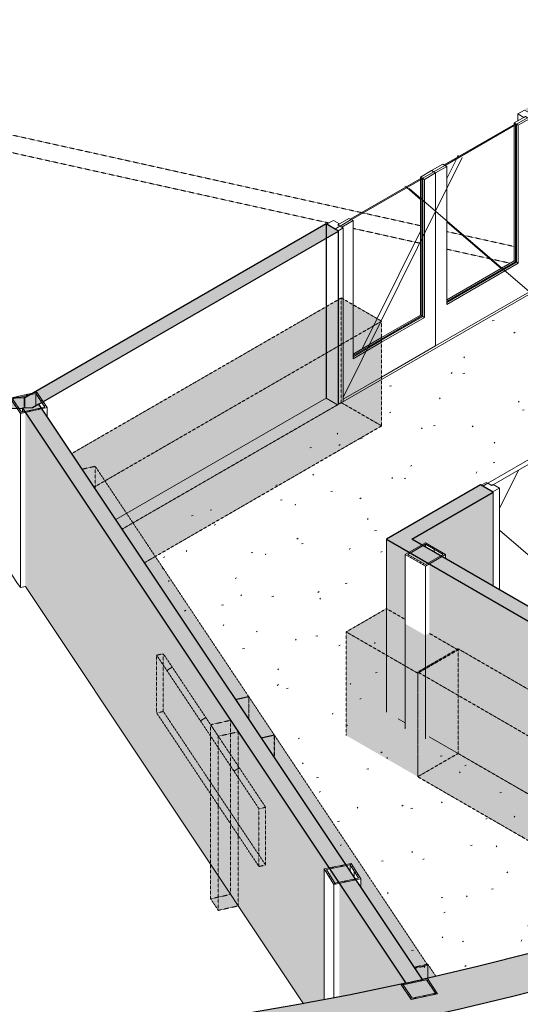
# Model space of a CAD drawing. Header units: millimetres. Extents: x 2807 to 348062, y -35711 to 43067.
# Tile 72 of 191: x 60136 to 63648, y -20254 to -13343. Entities that reach past the tile are written whole.
import ezdxf

# ---------------------------------------------------------------- set-up
doc = ezdxf.new("R2010")
doc.units = ezdxf.units.MM
doc.linetypes.add('Hidden', pattern=[7.14375, 4.7625, -2.38125])
doc.linetypes.add('THO_hhidden', pattern=[2.5, 1.5, -1])
doc.layers.add('A-AREA', color=1, linetype='Continuous', lineweight=13, true_color=0xff0000)
doc.layers.add('A-DETL', color=7, linetype='Continuous', lineweight=13, true_color=0x00a600)
for name, color, linetype, lineweight in [('A-DOOR', 7, 'Continuous', 13), ('A-FLOR', 7, 'Continuous', 18), ('A-FLOR-PATT', 7, 'Continuous', 18), ('A-GENM', 7, 'Continuous', 13), ('A-WALL', 7, 'Continuous', 25), ('A-WALL-PATT', 7, 'Continuous', 25), ('I-WALL', 7, 'Continuous', 18), ('S-COLS', 7, 'Continuous', 13)]:
    doc.layers.add(name, color=color, linetype=linetype, lineweight=lineweight)
pattern_1 = [(30, (3507, -1231.2), (-424.264, 244.949), [])]
pattern_2 = [(30, (3507.014, -1231.216), (-42.426292, 24.494494), []), (30, (3507.014, -1206.967), (-42.426292, 24.494494), [])]
pattern_3 = [(30, (3507.01, -1231.22), (-90.51002, 52.25596), [])]

# ---------------------------------------------------------------- blocks, each defined once
blk = doc.blocks.new('NLRS_01_GM_WPB_dummy digibord_gen_tho_HW - Digibord-V56-00 isometrie begane grond _plotview_')
at = {"layer": 'A-GENM', "true_color": 0x808080}
h = blk.add_hatch(dxfattribs=at)
h.set_pattern_fill('FP_3', color=8, style=0, pattern_type=2)
h.set_pattern_definition(pattern_1)
h.paths.add_polyline_path([(61814.9, -18881.6), (61861.6, -18871.2), (61143.6, -17793.5), (61096.9, -17803.8), (61814.7, -18881.2)])
at = {"layer": 'A-GENM', "linetype": 'THO_hhidden', "true_color": 0xdcf8f8, "transparency": 33554636}
for points in [[(61814.9, -19287.1), (61814.7, -18881.2), (61096.9, -17803.8), (61096.9, -18209.3), (61544.5, -18881.2)], [(61529.5, -19594.8), (61529.5, -18372.7), (61475.7, -18291.9), (61475.7, -19513.9)], [(61529.5, -19594.8), (61669.5, -19563.7), (61669.5, -18341.7), (61529.5, -18372.7), (61529.5, -19586.6)], [(61814.9, -19287.1), (61861.6, -19276.7), (61861.6, -18871.2), (61814.9, -18881.6)]]:
    blk.add_hatch(color=7, dxfattribs=at).paths.add_polyline_path(points)
at = {"layer": 'A-GENM', "true_color": 0x808080}
h = blk.add_hatch(dxfattribs=at)
h.set_pattern_fill('FP_3', color=8, style=0, pattern_type=2)
h.set_pattern_definition(pattern_1)
h.paths.add_polyline_path([(61529.5, -18372.7), (61669.5, -18341.7), (61615.7, -18260.8), (61475.7, -18291.9)])
at = {"layer": 'A-GENM', "linetype": 'THO_hhidden'}
for p, q in [((61143.6, -17793.5), (61096.9, -17803.8)), ((61096.9, -17803.8), (61814.9, -18881.6)), ((61096.9, -18209.3), (61096.9, -17803.8)), ((61861.6, -18871.2), (61143.6, -17793.5)), ((61814.9, -19287.1), (61096.9, -18209.3)), ((61615.7, -18260.8), (61475.7, -18291.9)), ((61475.7, -18291.9), (61529.5, -18372.7)), ((61669.5, -18341.7), (61615.7, -18260.8)), ((61529.5, -18372.7), (61669.5, -18341.7)), ((61669.5, -18341.7), (61669.5, -18582.9)), ((61475.7, -19513.9), (61475.7, -18777.8)), ((61529.5, -19594.8), (61529.5, -18858.7)), ((61814.9, -18881.6), (61861.6, -18871.2)), ((61814.9, -19287.1), (61814.9, -18881.6)), ((61861.6, -18871.2), (61861.6, -19276.7)), ((61669.5, -19068.8), (61669.5, -19563.7)), ((61861.6, -19276.7), (61814.9, -19287.1)), ((61529.5, -19594.8), (61475.7, -19513.9)), ((61669.5, -19563.7), (61529.5, -19594.8))]:
    blk.add_line(p, q, dxfattribs=at)
at = {"layer": 'A-GENM', "color": 9, "linetype": 'THO_hhidden', "true_color": 0xb0c6c6}
for p, q in [((61143.6, -18199), (61143.6, -17793.5)), ((61096.9, -18209.3), (61143.6, -18199)), ((61143.6, -18199), (61861.6, -19276.7)), ((61475.7, -18777.8), (61475.7, -18291.9)), ((61615.7, -18502), (61615.7, -18260.8)), ((61529.5, -18858.7), (61529.5, -18372.7)), ((61669.5, -18582.9), (61669.5, -19068.8)), ((61615.7, -19482.8), (61615.7, -18988)), ((61475.7, -19513.9), (61615.7, -19482.8)), ((61615.7, -19482.8), (61669.5, -19563.7))]:
    blk.add_line(p, q, dxfattribs=at)
at = {"layer": 'A-GENM', "color": 254, "linetype": 'THO_hhidden', "true_color": 0xd3eeee}
blk.add_line((61615.7, -18988), (61615.7, -18502), dxfattribs=at)
blk = doc.blocks.new('NLRS_01_GM_WPB_dummy placeholder_gen_tho - garderobe 3000x400x900-V195-00 isometrie begane grond _plotview_')
at = {"layer": 'A-GENM', "linetype": 'THO_hhidden', "true_color": 0xdcf8f8, "transparency": 33554636}
for points in [[(61652.3, -18114.8), (61742.8, -18094.6), (60665.8, -16478.1), (60575.2, -16498.2)], [(61742.8, -18250.7), (61742.8, -18094.6), (61652.3, -18114.8)]]:
    blk.add_hatch(color=7, dxfattribs=at).paths.add_polyline_path(points)
at = {"layer": 'A-GENM', "color": 9, "linetype": 'THO_hhidden', "true_color": 0xb0c6c6}
for p, q in [((60665.8, -16478.1), (60575.2, -16498.2)), ((60737.9, -16586.3), (60665.8, -16478.1)), ((61742.8, -18095), (61742.8, -18250.7))]:
    blk.add_line(p, q, dxfattribs=at)
at = {"layer": 'A-GENM', "color": 254, "linetype": 'THO_hhidden', "true_color": 0xd3eeee}
blk.add_line((60665.8, -16634.1), (60665.8, -16478.1), dxfattribs=at)
at = {"layer": 'A-GENM', "linetype": 'THO_hhidden'}
for p, q in [((61742.8, -18094.6), (60737.9, -16586.3)), ((61652.3, -18114.8), (61742.8, -18094.6))]:
    blk.add_line(p, q, dxfattribs=at)
blk = doc.blocks.new('NLRS_01_GM_WPB_dummy placeholder_gen_tho - garderobe 3000x400x900-V196-00 isometrie begane grond _plotview_')
at = {"layer": 'A-GENM', "linetype": 'THO_hhidden', "true_color": 0xdcf8f8, "transparency": 33554636}
for points in [[(62909, -20001), (62999.6, -19980.9), (61922.6, -18364.4), (61832, -18384.5), (62423.7, -19272.6), (62461.4, -19264.9), (62528.5, -19373.7), (62528.5, -19429.9), (62903.2, -19992.3)], [(62961.5, -20079.8), (62999.6, -20070.9), (62999.6, -19980.9), (62909, -20001), (62961.5, -20079.8)]]:
    blk.add_hatch(color=7, dxfattribs=at).paths.add_polyline_path(points)
at = {"layer": 'A-GENM', "linetype": 'THO_hhidden'}
for p, q in [((61922.6, -18364.4), (61832, -18384.5)), ((62994.9, -19973.8), (61922.6, -18364.4))]:
    blk.add_line(p, q, dxfattribs=at)
at = {"layer": 'A-GENM', "color": 9, "linetype": 'THO_hhidden', "true_color": 0xb0c6c6}
for p, q in [((61922.6, -18520.5), (61922.6, -18364.4)), ((62909, -20001), (62999.6, -19980.9)), ((62999.6, -19980.9), (62994.9, -19973.8)), ((62999.6, -19980.9), (62999.6, -20070.9))]:
    blk.add_line(p, q, dxfattribs=at)
blk = doc.blocks.new('NLRS_28_SCO_UN_koker_gen_bcb - K200_200_12_5-V200-00 isometrie begane grond _plotview_')
at = {"layer": 'S-COLS'}
h = blk.add_hatch(dxfattribs=at)
h.set_pattern_fill('FP_5', color=256, style=0, pattern_type=2)
h.set_pattern_definition(pattern_2)
h.paths.add_polyline_path([(62881.8, -20221.3), (63068.5, -20179.9), (62996.7, -20072.1), (62810, -20113.5)])
h.paths.add_polyline_path([(62889, -20212), (62826.1, -20117.7), (62989.5, -20081.4), (63052.3, -20175.7), (62982.5, -20191.2)])
at = {"layer": 'S-COLS', "lineweight": 18}
for p, q in [((62897.4, -20094.1), (62810, -20113.5)), ((62826.1, -20117.7), (62989.5, -20081.4)), ((62996.7, -20072.1), (62903.2, -20092.8)), ((62989.5, -20081.4), (63052.3, -20175.7)), ((63068.5, -20179.9), (62996.7, -20072.1)), ((62810, -20113.5), (62881.8, -20221.3)), ((62889, -20212), (62826.1, -20117.7)), ((63052.3, -20175.7), (62889, -20212)), ((62881.8, -20221.3), (63068.5, -20179.9))]:
    blk.add_line(p, q, dxfattribs=at)
blk = doc.blocks.new('NLRS_28_SCO_UN_koker_gen_bcb - K200_200_12_5-V205-00 isometrie begane grond _plotview_')
at = {"layer": 'S-COLS'}
h = blk.add_hatch(dxfattribs=at)
h.set_pattern_fill('FP_5', color=256, style=0, pattern_type=2)
h.set_pattern_definition(pattern_2)
h.paths.add_polyline_path([(60141, -16107.7), (60327.6, -16066.3), (60255.8, -15958.5), (60069.2, -15999.9)])
h.paths.add_polyline_path([(60148.2, -16098.4), (60085.3, -16004.1), (60248.7, -15967.8), (60311.5, -16062.1), (60307.8, -16062.9)])
at = {"layer": 'S-COLS', "lineweight": 18}
for p, q in [((60255.8, -15958.5), (60069.2, -15999.9)), ((60327.6, -16066.3), (60255.8, -15958.5)), ((60069.2, -15999.9), (60141, -16107.7)), ((60085.3, -16004.1), (60248.7, -15967.8)), ((60148.2, -16098.4), (60085.3, -16004.1)), ((60248.7, -15967.8), (60311.5, -16062.1)), ((60141, -16107.7), (60327.6, -16066.3)), ((60311.5, -16062.1), (60148.2, -16098.4))]:
    blk.add_line(p, q, dxfattribs=at)
at = {"layer": 'S-COLS', "color": 252, "true_color": 0x879191}
for p, q in [((60069.2, -15999.9), (60069.2, -16069.9)), ((60248.7, -15996.1), (60248.7, -15967.8))]:
    blk.add_line(p, q, dxfattribs=at)
at = {"layer": 'S-COLS', "linetype": 'Hidden'}
blk.add_line((60167, -15986), (60167, -15997.5), dxfattribs=at)
at = {"layer": 'S-COLS', "color": 252, "linetype": 'Hidden', "true_color": 0x879191}
blk.add_line((60167, -15997.5), (60167, -16069.7), dxfattribs=at)
at = {"layer": 'S-COLS', "color": 9, "true_color": 0xc3cccc}
blk.add_line((60248.7, -16055), (60248.7, -15996.1), dxfattribs=at)
at = {"layer": 'S-COLS', "color": 253, "true_color": 0xa1a1a1}
for p in [(60069.2, -16071.3), (60116.2, -17292.5)]:
    blk.add_line(p, (60069.2, -17222), dxfattribs=at)
at = {"layer": 'S-COLS'}
for p, q in [((60327.6, -16126.6), (60327.6, -16066.3)), ((60141, -17329.7), (60141, -16107.7)), ((60141, -17329.7), (60116.2, -17292.5)), ((60176, -17322), (60141, -17329.7))]:
    blk.add_line(p, q, dxfattribs=at)
blk = doc.blocks.new('NLRS_01_GM_WPB_dummy placeholder_gen_tho - garderobe 3000x400x900-V253-00 isometrie begane grond _plotview_')
at = {"layer": 'A-GENM', "linetype": 'THO_hhidden', "true_color": 0xdcf8f8, "transparency": 33554636}
for points in [[(65050, -19146.7), (65332.9, -18983.4), (65322, -18977.1), (65295.9, -18992.2), (65154.1, -18910.8), (65154.1, -18880.2), (63211.6, -17758.7), (62928.7, -17922), (64907.2, -19064.2)], [(64618.6, -19632.5), (64839.9, -19561.9), (65050, -19490.1), (65050, -19146.7), (62928.7, -17922), (62928.7, -18656.8), (64496.4, -19561.9)], [(65050, -19490.1), (65211.3, -19434.8), (65332.9, -19390.4), (65332.9, -18983.4), (65050, -19146.7), (65050, -19439.4)]]:
    blk.add_hatch(color=7, dxfattribs=at).paths.add_polyline_path(points)
at = {"layer": 'A-GENM', "linetype": 'THO_hhidden'}
for p, q in [((63211.6, -17758.7), (62928.7, -17922)), ((65154.1, -18880.2), (63211.6, -17758.7)), ((62928.7, -17922), (65050, -19146.7)), ((62928.7, -17922), (62928.7, -18656.8)), ((64618.6, -19632.5), (62928.7, -18656.8)), ((65050, -19146.7), (65332.9, -18983.4)), ((65332.9, -18983.4), (65322, -18977.1)), ((65332.9, -18983.4), (65332.9, -19390.4)), ((65050, -19146.7), (65050, -19490.1))]:
    blk.add_line(p, q, dxfattribs=at)
at = {"layer": 'A-GENM', "color": 9, "linetype": 'THO_hhidden', "true_color": 0xb0c6c6}
for p, q in [((63211.6, -18493.5), (63211.6, -17758.7)), ((62928.7, -18656.8), (63211.6, -18493.5)), ((63211.6, -18493.5), (64979.5, -19514.2))]:
    blk.add_line(p, q, dxfattribs=at)
blk = doc.blocks.new('NLRS_01_GM_WPB_dummy placeholder_gen_tho - garderobe 590x400x900-2365286-00 isometrie begane grond _plotview_')
at = {"layer": 'A-GENM', "linetype": 'THO_hhidden', "true_color": 0xdcf8f8, "transparency": 33554636}
for points in [[(62928.7, -17930.1), (63211.6, -17766.8), (63009, -17649.9), (62982.5, -17665.2), (62841, -17583.5), (62841, -17552.9), (62709.5, -17477), (62426.7, -17640.3), (62903.2, -17915.4)], [(62928.7, -18656.8), (62928.7, -17930.1), (62426.7, -17640.3), (62426.7, -18366.9), (62903.2, -18642.1)], [(62928.7, -18656.8), (63211.6, -18493.5), (63211.6, -17766.8), (62928.7, -17930.1)]]:
    blk.add_hatch(color=7, dxfattribs=at).paths.add_polyline_path(points)
at = {"layer": 'A-GENM', "linetype": 'THO_hhidden'}
for p, q in [((62709.5, -17477), (62426.7, -17640.3)), ((62841, -17552.9), (62709.5, -17477)), ((62426.7, -17640.3), (62928.7, -17930.1)), ((62426.7, -17640.3), (62426.7, -18366.9)), ((63204.5, -17762.7), (63009, -17649.9)), ((62928.7, -18656.8), (62928.7, -17930.1))]:
    blk.add_line(p, q, dxfattribs=at)
at = {"layer": 'A-GENM', "color": 9, "linetype": 'THO_hhidden', "true_color": 0xb0c6c6}
for p, q in [((62709.5, -17477), (62709.5, -18203.6)), ((62928.7, -17930.1), (63211.6, -17766.8)), ((63211.6, -17766.8), (63204.5, -17762.7)), ((63211.6, -17766.8), (63211.6, -18493.5))]:
    blk.add_line(p, q, dxfattribs=at)
blk = doc.blocks.new('NLRS_01_GM_WPB_dummy placeholder_gen_tho - garderobe 500x400x900-V254-00 isometrie begane grond _plotview_')
at = {"layer": 'A-GENM', "linetype": 'THO_hhidden', "true_color": 0xdcf8f8, "transparency": 33554636}
for points in [[(61832, -18384.5), (61922.5, -18364.4), (61743, -18094.9), (61652.5, -18115)], [(61922.5, -18520.3), (61922.5, -18364.4), (61832, -18384.5)]]:
    blk.add_hatch(color=7, dxfattribs=at).paths.add_polyline_path(points)
at = {"layer": 'A-GENM', "linetype": 'THO_hhidden'}
for p, q in [((61743, -18094.9), (61652.5, -18115)), ((61922.5, -18364.4), (61743, -18094.9)), ((61832, -18384.5), (61922.5, -18364.4))]:
    blk.add_line(p, q, dxfattribs=at)
at = {"layer": 'A-GENM', "color": 9, "linetype": 'THO_hhidden', "true_color": 0xb0c6c6}
for p, q in [((61743, -18250.9), (61743, -18094.9)), ((61922.5, -18364.4), (61922.5, -18520.3))]:
    blk.add_line(p, q, dxfattribs=at)
blk = doc.blocks.new('NLRS_01_GM_WPB_dummy placeholder_gen_tho - garderobe 930x400x900-V255-00 isometrie begane grond _plotview_')
at = {"layer": 'A-GENM', "linetype": 'THO_hhidden', "true_color": 0xdcf8f8, "transparency": 33554636}
blk.add_hatch(color=7, dxfattribs=at).paths.add_polyline_path([(62961.5, -20079.8), (63056.2, -20057.6), (62999.6, -19972.8), (62904.3, -19993.9), (62956.4, -20072.1)])
at = {"layer": 'A-GENM', "linetype": 'THO_hhidden'}
for p, q in [((62999.6, -19972.8), (62904.3, -19993.9)), ((63056.2, -20057.6), (62999.6, -19972.8))]:
    blk.add_line(p, q, dxfattribs=at)
at = {"layer": 'A-GENM', "color": 9, "linetype": 'THO_hhidden', "true_color": 0xb0c6c6}
blk.add_line((62999.6, -20070.9), (62999.6, -19972.8), dxfattribs=at)
blk = doc.blocks.new('NLRS_01_GM_WPB_dummy placeholder_gen_tho - garderobe 3000x400x900-V256-00 isometrie begane grond _plotview_')
at = {"layer": 'A-GENM', "linetype": 'THO_hhidden', "true_color": 0xdcf8f8, "transparency": 33554636}
for points in [[(60658.9, -16623.8), (62675.4, -15459.5), (62392.6, -15296.2), (60501.7, -16387.9)], [(61012.5, -17154.5), (62675.4, -16194.4), (62675.4, -15459.5), (60658.9, -16623.8)]]:
    blk.add_hatch(color=7, dxfattribs=at).paths.add_polyline_path(points)
at = {"layer": 'A-GENM', "linetype": 'THO_hhidden'}
for p, q in [((62392.6, -15296.2), (60501.7, -16387.9)), ((62675.4, -15459.5), (62392.6, -15296.2)), ((60658.9, -16623.8), (62675.4, -15459.5)), ((62675.4, -16194.4), (62675.4, -15459.5)), ((62675.4, -16194.4), (61087.6, -17111.1))]:
    blk.add_line(p, q, dxfattribs=at)
at = {"layer": 'A-GENM', "color": 9, "linetype": 'THO_hhidden', "true_color": 0xb0c6c6}
for p, q in [((62392.6, -15296.2), (62392.6, -16031.1)), ((60930.4, -16875.3), (62392.6, -16031.1)), ((62392.6, -16031.1), (62675.4, -16194.4)), ((61087.6, -17111.1), (61012.5, -17154.5))]:
    blk.add_line(p, q, dxfattribs=at)
at = {"layer": 'A-GENM', "color": 254, "linetype": 'THO_hhidden', "true_color": 0xd3eeee}
blk.add_line((60855.3, -16918.6), (60930.4, -16875.3), dxfattribs=at)
blk = doc.blocks.new('NLRS_32_DO_WPB_binnen deurkozijn hout_gen_tho - enkele deur_ linksdraaiend-V259-00 isometrie begane grond _plotview_')
at = {"layer": 'A-DOOR'}
h = blk.add_hatch(dxfattribs=at)
h.set_pattern_fill('FP_2', color=256, style=0, pattern_type=2)
h.set_pattern_definition(pattern_3)
h.paths.add_polyline_path([(63454.2, -16657.9), (63501.6, -16630.6), (63459.1, -16606.1), (63447.1, -16613), (63408.9, -16591), (63373.6, -16611.4)])
at = {"layer": 'A-GENM'}
h = blk.add_hatch(dxfattribs=at)
h.set_pattern_fill('FP_2', color=256, style=0, pattern_type=2)
h.set_pattern_definition(pattern_3)
h.paths.add_polyline_path([(64138, -16263.2), (64185.3, -16235.8), (64104.7, -16189.3), (64069.4, -16209.7), (64107.6, -16231.7), (64095.5, -16238.7)])
at = {"layer": 'A-DOOR'}
for p, q in [((64104.7, -16189.3), (64069.4, -16209.7)), ((64069.4, -16209.7), (64107.6, -16231.7)), ((64069.4, -16209.7), (64069.4, -16221.1)), ((64107.6, -16231.7), (64095.5, -16238.7)), ((64095.5, -16238.7), (64138, -16263.2)), ((64095.5, -17452.5), (64095.5, -16238.7)), ((64185.3, -16235.8), (64104.7, -16189.3)), ((64138, -16263.2), (64185.3, -16235.8)), ((64185.3, -17457.8), (64185.3, -16235.8)), ((64138, -17485.2), (64138, -16263.2)), ((63408.9, -16591), (63373.6, -16611.4)), ((63373.6, -16611.4), (63454.2, -16657.9)), ((63447.1, -16613), (63408.9, -16591)), ((63459.1, -16606.1), (63448.5, -16612.2)), ((63454.2, -16657.9), (63501.6, -16630.6)), ((63501.6, -16630.6), (63459.1, -16606.1)), ((63501.6, -16630.6), (63501.6, -17345)), ((64138, -17485.2), (64135.5, -17483.7)), ((64185.3, -17457.8), (64138, -17485.2))]:
    blk.add_line(p, q, dxfattribs=at)
blk = doc.blocks.new('NLRS_32_DO_UN_deur_gen_tho - dichte deur_ linksdraaiend-V260-00 isometrie begane grond _plotview_')
at = {"layer": 'A-GENM', "lineweight": 18}
for p, q in [((64077.9, -16216.2), (63420.2, -16595.9)), ((63448.5, -16612.2), (64106.1, -16232.6)), ((64106.1, -16232.6), (64077.9, -16216.2)), ((63420.2, -16595.9), (63448.5, -16612.2))]:
    blk.add_line(p, q, dxfattribs=at)
at = {"layer": 'A-GENM'}
for p, q in [((63635.5, -16504.3), (63501.6, -16774.1)), ((63501.6, -16926.6), (64095.5, -17437.3)), ((63891.6, -17570.2), (64095.5, -17452.5))]:
    blk.add_line(p, q, dxfattribs=at)
blk = doc.blocks.new('NLRS_32_DO_WPB_binnen deurkozijn hout_gen_tho - dubbele deur met glas-V261-00 isometrie begane grond _plotview_')
at = {"layer": 'A-DOOR'}
h = blk.add_hatch(dxfattribs=at)
h.set_pattern_fill('FP_2', color=256, style=0, pattern_type=2)
h.set_pattern_definition(pattern_3)
h.paths.add_polyline_path([(63723.4, -14044.4), (63758.8, -14024), (63678.2, -13977.4), (63630.8, -14004.8), (63673.2, -14029.3), (63685.3, -14022.3)])
at = {"layer": 'A-GENM'}
h = blk.add_hatch(dxfattribs=at)
h.set_pattern_fill('FP_2', color=256, style=0, pattern_type=2)
h.set_pattern_definition(pattern_3)
h.paths.add_polyline_path([(62370, -14825.8), (62405.4, -14805.4), (62367.2, -14783.3), (62379.2, -14776.4), (62336.8, -14751.9), (62289.4, -14779.2)])
at = {"layer": 'A-DOOR'}
for p, q in [((63678.2, -13977.4), (63630.8, -14004.8)), ((63630.8, -14004.8), (63673.2, -14029.3)), ((63630.8, -14004.8), (63630.8, -14053.8)), ((63673.2, -14029.3), (63685.3, -14022.3)), ((63758.8, -14024), (63678.2, -13977.4)), ((63685.3, -14022.3), (63723.4, -14044.4)), ((63723.4, -14044.4), (63758.8, -14024)), ((63758.8, -14024), (63758.8, -15242.3)), ((63723.4, -15262.7), (63723.4, -14044.4)), ((62336.8, -14751.9), (62289.4, -14779.2)), ((62289.4, -14779.2), (62370, -14825.8)), ((62379.2, -14776.4), (62336.8, -14751.9)), ((62367.2, -14783.3), (62379.2, -14776.4)), ((62405.4, -14805.4), (62367.2, -14783.3)), ((62370, -14825.8), (62405.4, -14805.4)), ((62405.4, -14805.4), (62405.4, -15303.6)), ((63720.3, -15264.6), (63706.5, -15256.6))]:
    blk.add_line(p, q, dxfattribs=at)
at = {"layer": 'A-DOOR', "color": 252, "true_color": 0x879191}
for p, q in [((62289.4, -14876.8), (62289.4, -14779.2)), ((62370, -14830.3), (62370, -14825.8))]:
    blk.add_line(p, q, dxfattribs=at)
at = {"layer": 'A-DOOR', "color": 253, "true_color": 0xa1a1a1}
for p, q in [((62370, -15309.3), (62370, -14830.3)), ((62289.4, -15355.8), (62289.4, -14876.8))]:
    blk.add_line(p, q, dxfattribs=at)
at = {"layer": 'A-DOOR', "color": 254, "true_color": 0xe1e9e9}
for p, q in [((62370, -16044.1), (62370, -15309.3)), ((62289.4, -16001.2), (62289.4, -15355.8)), ((62366.9, -16045.9), (62289.4, -16001.2))]:
    blk.add_line(p, q, dxfattribs=at)
at = {"layer": 'A-DOOR', "color": 9, "true_color": 0xb0c6c6}
blk.add_line((62405.4, -15303.6), (62405.4, -16023.7), dxfattribs=at)
blk = doc.blocks.new('NLRS_32_DO_UN_deur_gen_tho - deur met glasvlak_ linksdraaiend-V262-00 isometrie begane grond _plotview_')
at = {"layer": 'A-GENM'}
h = blk.add_hatch(dxfattribs=at)
h.set_pattern_fill('FP_2', color=256, style=0, pattern_type=2)
h.set_pattern_definition(pattern_3)
h.paths.add_polyline_path([(62396.9, -14798.8), (62474.7, -14753.9), (62446.4, -14737.6), (62368.6, -14782.5)])
h.paths.add_polyline_path([(62976.7, -14464.1), (63054.5, -14419.2), (63026.2, -14402.8), (62948.5, -14447.7)])
at = {"layer": 'A-GENM', "lineweight": 18}
for p, q in [((63026.2, -14402.8), (62948.5, -14447.7)), ((62976.7, -14464.1), (63054.5, -14419.2)), ((63054.5, -14419.2), (63026.2, -14402.8)), ((62948.5, -14447.7), (62976.7, -14464.1)), ((62446.4, -14737.6), (62368.6, -14782.5)), ((62368.6, -14782.5), (62396.9, -14798.8)), ((62396.9, -14798.8), (62474.7, -14753.9)), ((62474.7, -14753.9), (62446.4, -14737.6))]:
    blk.add_line(p, q, dxfattribs=at)
at = {"layer": 'A-GENM'}
for p, q in [((63054.5, -14419.2), (63054.5, -15633)), ((62839.2, -14510.8), (62846.6, -14517.1)), ((62948.5, -14458.3), (62948.5, -14447.7)), ((62976.7, -15433), (62976.7, -14464.1)), ((62867.5, -14527.1), (63054.5, -14687.9)), ((63054.5, -14687.9), (62672.4, -15457.8)), ((62474.7, -14753.9), (62474.7, -15343.6)), ((62675.4, -15606.9), (62976.7, -15433)), ((62976.7, -15433), (62964.7, -15426)), ((63054.5, -15633), (62675.4, -15851.9))]:
    blk.add_line(p, q, dxfattribs=at)
at = {"layer": 'A-GENM', "color": 252, "true_color": 0x879191}
for p, q in [((62948.5, -14466.5), (62948.5, -14458.3)), ((62846.6, -14517.1), (62852.3, -14522))]:
    blk.add_line(p, q, dxfattribs=at)
at = {"layer": 'A-GENM', "color": 253, "true_color": 0xa1a1a1}
for p, q in [((62948.5, -15416.6), (62948.5, -14466.5)), ((62852.3, -14522), (62948.5, -14604.7)), ((62948.5, -14828.3), (62644.1, -15441.4)), ((62675.4, -15574.3), (62948.5, -15416.6)), ((62964.7, -15426), (62948.5, -15416.6))]:
    blk.add_line(p, q, dxfattribs=at)
at = {"layer": 'A-GENM', "color": 9, "true_color": 0xb0c6c6}
for p, q in [((62474.7, -15343.6), (62474.7, -15722.8)), ((62672.4, -15457.8), (62405.4, -15995.6)), ((62474.7, -15722.8), (62675.4, -15606.9)), ((62675.4, -15851.9), (62405.4, -16007.8))]:
    blk.add_line(p, q, dxfattribs=at)
at = {"layer": 'A-GENM', "color": 254, "true_color": 0xe1e9e9}
for p, q in [((62644.1, -15441.4), (62539.1, -15653)), ((62474.7, -15690.2), (62675.4, -15574.3))]:
    blk.add_line(p, q, dxfattribs=at)
blk = doc.blocks.new('NLRS_32_DO_UN_deur_gen_tho - deur met glasvlak_ rechtsdraaiend-V263-00 isometrie begane grond _plotview_')
at = {"layer": 'A-GENM'}
h = blk.add_hatch(dxfattribs=at)
h.set_pattern_fill('FP_2', color=256, style=0, pattern_type=2)
h.set_pattern_definition(pattern_3)
h.paths.add_polyline_path([(63054.5, -14419.2), (63132.3, -14374.2), (63104, -14357.9), (63026.2, -14402.8)])
h.paths.add_polyline_path([(63634.4, -14084.4), (63712.1, -14039.5), (63683.8, -14023.2), (63606.1, -14068.1)])
at = {"layer": 'A-GENM', "lineweight": 18}
for p, q in [((63683.8, -14023.2), (63606.1, -14068.1)), ((63712.1, -14039.5), (63683.8, -14023.2)), ((63606.1, -14068.1), (63634.4, -14084.4)), ((63634.4, -14084.4), (63712.1, -14039.5)), ((63104, -14357.9), (63026.2, -14402.8)), ((63054.5, -14419.2), (63132.3, -14374.2)), ((63132.3, -14374.2), (63104, -14357.9)), ((63026.2, -14402.8), (63054.5, -14419.2))]:
    blk.add_line(p, q, dxfattribs=at)
at = {"layer": 'A-GENM'}
for p, q in [((63606.1, -14078.7), (63606.1, -14068.1)), ((63634.4, -14084.4), (63634.4, -15053.3)), ((63712.1, -15253.3), (63712.1, -14039.5)), ((63213.2, -14294.9), (63205.9, -14309.7)), ((63213.2, -14294.9), (63205.9, -14309.7)), ((63241.5, -14311.2), (63054.5, -14687.9)), ((63132.3, -15343.1), (63132.3, -14374.2)), ((63054.5, -14419.2), (63054.5, -15633)), ((63054.5, -14687.9), (63712.1, -15253.3)), ((63634.4, -15053.3), (63132.3, -15343.1)), ((63634.4, -15053.3), (63622.3, -15046.3)), ((63054.5, -15633), (63712.1, -15253.3))]:
    blk.add_line(p, q, dxfattribs=at)
at = {"layer": 'A-GENM', "color": 252, "true_color": 0x879191}
for p, q in [((63606.1, -14086.8), (63606.1, -14078.7)), ((63205.9, -14309.7), (63200.2, -14321.2)), ((63205.9, -14309.7), (63200.2, -14321.2))]:
    blk.add_line(p, q, dxfattribs=at)
at = {"layer": 'A-GENM', "color": 253, "true_color": 0xa1a1a1}
for p, q in [((63606.1, -15037), (63606.1, -14086.8)), ((63200.2, -14321.2), (63132.3, -14457.9)), ((63200.2, -14321.2), (63132.3, -14457.9)), ((63132.3, -14762.8), (63513.4, -15090.5)), ((63132.3, -14762.8), (63513.4, -15090.5)), ((63132.3, -15310.5), (63606.1, -15037)), ((63622.3, -15046.3), (63606.1, -15037))]:
    blk.add_line(p, q, dxfattribs=at)
blk = doc.blocks.new('NLRS_32_DO_UN_glasvlakvulling_gen_tho - enkelglas-V264-00 isometrie begane grond _plotview_')
at = {"layer": 'A-GENM', "true_color": 0xd7e6e6, "transparency": 33554593}
blk.add_hatch(color=254, dxfattribs=at).paths.add_polyline_path([(62462.7, -14747), (62964.7, -14457.1), (62957.7, -14453), (62455.6, -14742.9)])
at = {"layer": 'A-GENM', "lineweight": 18}
for p, q in [((62957.7, -14453), (62455.6, -14742.9)), ((62462.7, -14747), (62964.7, -14457.1)), ((62964.7, -14457.1), (62957.7, -14453)), ((62455.6, -14742.9), (62462.7, -14747))]:
    blk.add_line(p, q, dxfattribs=at)
at = {"layer": 'A-GENM', "color": 252, "true_color": 0x879191}
blk.add_line((62957.7, -14453), (62957.7, -14461.2), dxfattribs=at)
at = {"layer": 'A-GENM', "color": 253, "true_color": 0xa1a1a1}
for p, q in [((62957.7, -14461.2), (62957.7, -15421.9)), ((62675.4, -15584.9), (62957.7, -15421.9)), ((62957.7, -15421.9), (62964.7, -15426))]:
    blk.add_line(p, q, dxfattribs=at)
at = {"layer": 'A-GENM'}
for p, q in [((62964.7, -14457.1), (62964.7, -15426)), ((62964.7, -15426), (62675.4, -15593))]:
    blk.add_line(p, q, dxfattribs=at)
at = {"layer": 'A-GENM', "color": 254, "true_color": 0xe1e9e9}
blk.add_line((62474.7, -15700.8), (62675.4, -15584.9), dxfattribs=at)
at = {"layer": 'A-GENM', "color": 9, "true_color": 0xb0c6c6}
blk.add_line((62675.4, -15593), (62474.7, -15708.9), dxfattribs=at)
blk = doc.blocks.new('NLRS_32_DO_UN_glasvlakvulling_gen_tho - enkelglas-V265-00 isometrie begane grond _plotview_')
at = {"layer": 'A-GENM', "true_color": 0xd7e6e6, "transparency": 33554593}
blk.add_hatch(color=254, dxfattribs=at).paths.add_polyline_path([(63120.3, -14367.3), (63622.3, -14077.5), (63615.3, -14073.4), (63113.2, -14363.2)])
at = {"layer": 'A-GENM', "lineweight": 18}
for p, q in [((63615.3, -14073.4), (63113.2, -14363.2)), ((63120.3, -14367.3), (63622.3, -14077.5)), ((63622.3, -14077.5), (63615.3, -14073.4)), ((63113.2, -14363.2), (63120.3, -14367.3))]:
    blk.add_line(p, q, dxfattribs=at)
at = {"layer": 'A-GENM', "color": 252, "true_color": 0x879191}
blk.add_line((63615.3, -14073.4), (63615.3, -14081.5), dxfattribs=at)
at = {"layer": 'A-GENM', "color": 253, "true_color": 0xa1a1a1}
for p, q in [((63615.3, -14081.5), (63615.3, -15042.3)), ((63132.3, -15321.1), (63615.3, -15042.3)), ((63615.3, -15042.3), (63622.3, -15046.3))]:
    blk.add_line(p, q, dxfattribs=at)
at = {"layer": 'A-GENM'}
for p, q in [((63622.3, -14077.5), (63622.3, -15046.3)), ((63622.3, -15046.3), (63132.3, -15329.3))]:
    blk.add_line(p, q, dxfattribs=at)
blk = doc.blocks.new('NLRS_28_SCO_UN_koker_gen_bcb - K200_200_12_5-V317-00 isometrie begane grond _plotview_')
at = {"layer": 'S-COLS'}
h = blk.add_hatch(dxfattribs=at)
h.set_pattern_fill('FP_5', color=256, style=0, pattern_type=2)
h.set_pattern_definition(pattern_2)
h.paths.add_polyline_path([(62340.1, -19412.4), (62528.5, -19373.7), (62461.4, -19264.9), (62273, -19303.6)])
h.paths.add_polyline_path([(62347.6, -19403.2), (62288.9, -19308), (62453.8, -19274.1), (62512.5, -19369.3)])
at = {"layer": 'S-COLS', "lineweight": 18}
for p, q in [((62461.4, -19264.9), (62273, -19303.6)), ((62288.9, -19308), (62453.8, -19274.1)), ((62453.8, -19274.1), (62512.5, -19369.3)), ((62528.5, -19373.7), (62461.4, -19264.9)), ((62273, -19303.6), (62340.1, -19412.4)), ((62347.6, -19403.2), (62288.9, -19308)), ((62340.1, -19412.4), (62528.5, -19373.7)), ((62512.5, -19369.3), (62347.6, -19403.2))]:
    blk.add_line(p, q, dxfattribs=at)
at = {"layer": 'S-COLS'}
for p, q in [((62453.8, -19317.8), (62453.8, -19274.1)), ((62273, -20222.1), (62273, -19303.6)), ((62340.1, -19412.4), (62340.1, -20209.3)), ((62528.5, -19429.9), (62528.5, -19373.7))]:
    blk.add_line(p, q, dxfattribs=at)
at = {"layer": 'S-COLS', "linetype": 'Hidden'}
blk.add_line((62483.2, -19321.7), (62483.2, -19361.9), dxfattribs=at)
blk = doc.blocks.new('NLRS_28_SCO_UN_koker_gen_bcb - K200_200_12_5-V345-00 isometrie begane grond _plotview_')
at = {"layer": 'S-COLS'}
h = blk.add_hatch(dxfattribs=at)
h.set_pattern_fill('FP_5', color=256, style=0, pattern_type=2)
h.set_pattern_definition(pattern_2)
h.paths.add_polyline_path([(62982.5, -17178), (63123.9, -17096.4), (62982.5, -17014.7), (62841, -17096.4)])
h.paths.add_polyline_path([(62982.5, -17167.8), (62858.7, -17096.4), (62982.5, -17024.9), (63106.2, -17096.4)])
at = {"layer": 'S-COLS', "lineweight": 18}
for p, q in [((62982.5, -17014.7), (62841, -17096.4)), ((62858.7, -17096.4), (62982.5, -17024.9)), ((63123.9, -17096.4), (62982.5, -17014.7)), ((62982.5, -17024.9), (63106.2, -17096.4)), ((62841, -17096.4), (62982.5, -17178)), ((62982.5, -17167.8), (62858.7, -17096.4)), ((62982.5, -17178), (63123.9, -17096.4)), ((63106.2, -17096.4), (62982.5, -17167.8))]:
    blk.add_line(p, q, dxfattribs=at)
at = {"layer": 'S-COLS'}
for p, q in [((62982.5, -17045.3), (62982.5, -17024.9)), ((62841, -17583.5), (62841, -17096.4)), ((63123.9, -17127), (63123.9, -17096.4)), ((62982.5, -17178), (62982.5, -17665.2))]:
    blk.add_line(p, q, dxfattribs=at)
at = {"layer": 'S-COLS', "linetype": 'Hidden'}
blk.add_line((63044.3, -17060.6), (63044.3, -17081), dxfattribs=at)
at = {"layer": 'S-COLS', "color": 9, "true_color": 0xb0c6c6}
for p, q in [((62841, -18310.2), (62841, -17583.5)), ((62982.5, -17665.2), (62982.5, -17890.9))]:
    blk.add_line(p, q, dxfattribs=at)
at = {"layer": 'S-COLS', "color": 254, "true_color": 0xd3eeee}
blk.add_line((62982.5, -17890.9), (62982.5, -18391.8), dxfattribs=at)

msp = doc.modelspace()

# ---------------------------------------------------------------- hatches: boundary and pattern name
at = {"layer": 'A-FLOR-PATT', "lineweight": 13, "true_color": 0x808080}
h = msp.add_hatch(dxfattribs=at)
h.set_pattern_fill('FP_6', color=8, style=0, pattern_type=2)
h.set_pattern_definition([(10.01, (3507, -2445.06), (206.302, 368.706), [13.023, -620.903, 13.023, -345.891, -522.057]), (10.01, (3507, -2445.06), (206.302, 368.706), [-992.841, 13.023, -509.034]), (32.668, (3507, -2445.06), (-147.321, 374.918), [10.66, -503.146, 10.66, -513.32, -422.237]), (32.668, (3507, -2445.06), (-147.321, 374.918), [-1037.787, 10.66, -411.577]), (59.188, (3507, -2445.06), (-383.29, 310.6782), [8.524, -398.264, 8.524, -235.549, -334.584]), (59.188, (3507, -2445.06), (-383.29, 310.6782), [-650.862, 8.524, -326.059])])
h.paths.add_polyline_path([(62961.5, -20079.8), (63361.1, -19985.7), (63728.6, -19891.9), (64104.6, -19788.3), (64475.2, -19678.2), (64839.9, -19561.9), (64979.5, -19514.2), (63009, -18376.5), (62982.5, -18391.8), (62841, -18310.2), (62841, -18279.6), (62710, -18203.9), (62710, -16990.1), (63369.7, -16609.2), (63373.6, -16611.4), (63408.9, -16591), (63420.2, -16595.9), (64069.4, -16221.1), (64069.4, -16209.7), (64100.8, -16189.3), (64100.8, -16187), (64186, -16137.8), (65691.1, -17006.8), (65793.7, -17168.4), (65802.2, -17173.3), (65802.2, -17182), (66324, -18005), (66324, -17712.1), (66114.5, -17382.2), (66128.6, -17374), (66150.3, -17386.5), (66324, -17660.1), (66322.6, -17628.3), (66196.4, -17429.5), (66210.5, -17421.3), (66232.2, -17433.8), (66264.4, -17481.3), (66268.3, -17471.8), (66273, -17468.5), (66288, -17461.6), (66306, -17460.2), (66326.9, -17464.5), (66341.8, -17472.9), (66350.5, -17483.9), (66586.1, -17857.2), (66584, -17879.6), (66576.2, -17895.4), (66573.4, -17899), (66578.6, -17907.2), (66578.6, -18406.5), (66664.4, -18541.8), (66664.4, -18782.6), (66722.9, -18816.3), (66889.3, -18738.3), (67254.8, -18554.9), (67512.3, -18418.8), (67812.2, -18250.7), (68099.2, -18080), (67982.4, -18012.6), (67982.4, -16798.7), (68123.8, -16717.1), (68265.2, -16798.7), (68265.2, -17975.4), (68403.6, -17887.2), (68684.3, -17698), (68961.5, -17499), (69054, -17429.1), (69054, -17417.3), (69119.8, -17379.3), (69223.3, -17298.6), (69461.4, -17104.7), (69698.3, -16898.9), (69869.2, -16742.8), (70114.8, -16500.8), (70136.5, -16478.1), (69765.3, -16395.7), (69751.8, -16415.9), (69565.1, -16374.5), (69565.1, -16351.2), (64039, -15126), (64026.8, -15144.3), (63955.8, -15128.5), (60855.3, -16918.6), (62423.7, -19272.6), (62461.4, -19264.9), (62528.5, -19373.7), (62528.5, -19429.9), (62961.5, -20079.8)])
h.paths.add_polyline_path([(66534.8, -18337.3), (66534.8, -18043.9), (66367.9, -17781.2), (66367.9, -18074.1), (66446.8, -18198.6)])
h.paths.add_polyline_path([(66534.8, -17991.9), (66534.8, -17962.2), (66367.9, -17700.3), (66367.9, -17729.1), (66532.2, -17987.9)])
h.paths.add_polyline_path([(63931.6, -17593.3), (64135.5, -17475.6), (64095.5, -17452.5), (63891.6, -17570.2), (63921.9, -17587.7)])
at = {"layer": 'A-WALL-PATT', "lineweight": 18, "true_color": 0xd7e6e6, "transparency": 33554593}
h = msp.add_hatch(color=254, dxfattribs=at)
h.paths.add_polyline_path([(60171.7, -15997.4), (60353.6, -15994.4), (62373.9, -14828), (62285.5, -14777), (60307.8, -15918.8)])
h.paths.add_polyline_path([(63762.7, -14026.2), (64031.2, -13871.2), (64036.3, -13766.2), (63674.3, -13975.2)])
msp.add_hatch(color=254, dxfattribs=at).paths.add_polyline_path([(55657.5, -16143), (60225, -16068.7), (60353.6, -15994.4), (55702.5, -16070), (55665.3, -16130.3)])
at = {"layer": 'A-WALL-PATT', "lineweight": 18, "true_color": 0xafafaf}
for points in [[(62844.8, -20105.7), (62961.5, -20079.8), (60271.3, -16042), (60225, -16068.7), (60155.9, -16069.8), (62836.3, -20092.8)], [(62886.7, -16990.1), (63458.1, -16660.2), (63369.7, -16609.2), (62798.3, -16939)], [(64215, -17859), (64303.4, -17808), (62798.3, -16939), (62710, -16990.1), (63874, -17662.1)]]:
    msp.add_hatch(color=253, dxfattribs=at).paths.add_polyline_path(points)
at = {"layer": 'A-WALL-PATT', "true_color": 0xf0f0f0}
h = msp.add_hatch(color=7, dxfattribs=at)
h.paths.add_polyline_path([(62126.8, -20250), (62273, -20222.1), (62273, -19303.6), (62305.9, -19296.8), (60176, -16099.9), (60176, -17322), (62090.9, -20196.2)])
h.paths.add_polyline_path([(62377.7, -20202.1), (62458, -20186.8), (62844.8, -20105.7), (62377.7, -19404.6), (62377.7, -20186.8)])
h.paths.add_polyline_path([(62347.6, -19403.2), (62373.3, -19397.9), (62310.4, -19303.6), (62310.4, -19342.8), (62340.1, -19390.9)])
h.paths.add_polyline_path([(60155.9, -16096.7), (60171.5, -16093.2), (60155.9, -16069.8), (60155.9, -16088.3)])
msp.add_hatch(color=7, dxfattribs=at).paths.add_polyline_path([(63458.1, -17319.9), (63458.1, -16660.2), (62886.7, -16990.1), (62955.9, -17030), (62982.5, -17014.7), (63123.9, -17096.4), (63123.9, -17127), (63212.3, -17178)])
h = msp.add_hatch(color=7, dxfattribs=at)
h.paths.add_polyline_path([(64979.5, -19514.2), (65154.1, -19454.6), (65154.1, -19340.1), (64215, -17859), (63009, -17162.7), (63009, -18376.5), (64849.9, -19439.4)])
h.paths.add_polyline_path([(62841, -18279.6), (62841, -17096.4), (62867.5, -17081), (62710, -16990.1), (62710, -18203.9), (62792, -18251.3)])
h.paths.add_polyline_path([(62982.5, -17167.8), (63000.1, -17157.6), (62876.4, -17086.1), (62876.4, -17106.6), (62886.7, -17112.5)])
at = {"layer": 'A-WALL-PATT', "lineweight": 18, "true_color": 0x808080}
msp.add_hatch(color=8, dxfattribs=at).paths.add_polyline_path([(57841.1, -20883.8), (58263.7, -20880.3), (58685.9, -20869.6), (59107.5, -20851.9), (59659.2, -20817.1), (60066.4, -20784.1), (60471.8, -20744.5), (60874.9, -20698.3), (61275.4, -20645.6), (61673, -20586.3), (62090.9, -20516.4), (62458, -20448.7), (62844.9, -20370.4), (63205.6, -20291.1), (63596.1, -20197.8), (63981.7, -20097.9), (64475.2, -19957.6), (64839.9, -19845.7), (65198.6, -19728.1), (65550.8, -19604.8), (65896.3, -19476), (66234.7, -19341.9), (66565.8, -19202.6), (66889.3, -19058.3), (67260.9, -18881.2), (67512.3, -18755.4), (67812.2, -18596.8), (68115.3, -18426.8), (67811.3, -18251.2), (67440.2, -18456.9), (67180.8, -18593.2), (66853.1, -18755.3), (66517.8, -18911.2), (66175.1, -19060.7), (65825.4, -19203.9), (65469, -19340.7), (65106.1, -19471), (64737, -19594.7), (64475.2, -19678.2), (64104.6, -19788.3), (63728.6, -19891.9), (63347.5, -19989.2), (62810.6, -20112.9), (62411.4, -20195.7), (62008.3, -20271.5), (61601.7, -20340.2), (61191.9, -20401.8), (60779.3, -20456.2), (60364.2, -20503.5), (59946.9, -20543.5), (59527.9, -20576.4), (59250.4, -20594.8), (58840.4, -20615.1), (58429.6, -20628.5), (58018.3, -20634.9), (57606.8, -20634.5), (57195.5, -20627), (56741.7, -20610.5), (56374.9, -20591.4), (55966.3, -20563.3), (55559.3, -20528.3), (55154.3, -20486.4), (54751.5, -20437.7), (54351.4, -20382.3), (53954.2, -20320.2), (53560.4, -20251.3), (53052.4, -20151.7), (52666.5, -20067.6), (52285, -19976.9), (51908.3, -19879.9), (51536.6, -19776.5), (51170.3, -19666.9), (50809.8, -19551.2), (50455.3, -19429.4), (50107.1, -19301.7), (49765.5, -19168.1), (49430.8, -19028.9), (49097.4, -18881.2), (48783.3, -18733.7), (48471.1, -18578), (48166.8, -18417.2), (47870, -18251.8), (47566.9, -18426.8), (47870.9, -18597.3), (48181.6, -18761.7), (48501.4, -18921.2), (48829.1, -19075.3), (49164.4, -19223.9), (49507, -19366.7), (49856.7, -19503.8), (50213.2, -19634.9), (50576.1, -19759.9), (50945.2, -19878.9), (51392.4, -20011.8), (51700.5, -20097.9), (52086.1, -20197.8), (52476.5, -20291.1), (52871.5, -20377.9), (53270.8, -20458), (53673.8, -20531.4), (54080.5, -20598), (54490.2, -20657.7), (54958.6, -20716.7), (55318, -20756.4), (55735.2, -20795.3), (56154.3, -20827.1), (56574.7, -20851.9), (56996.2, -20869.6), (57418.5, -20880.3), (57606.8, -20881.9)])

# ---------------------------------------------------------------- linework, layer by layer
at = {"layer": 'A-AREA'}
msp.add_ellipse((57835.6, -13713.8), major_axis=(15600, 0), ratio=0.57735, start_param=4.339094, end_param=6.870836, dxfattribs=at)
at = {"layer": 'A-DETL', "color": 7, "linetype": 'THO_hhidden', "lineweight": 18}
for p, q in [((62534.3, -14697.4), (57963.3, -13682.2)), ((62305, -14770.2), (57871.1, -13785.5))]:
    msp.add_line(p, q, dxfattribs=at)
at = {"layer": 'A-DETL', "color": 252, "linetype": 'THO_hhidden', "lineweight": 18, "true_color": 0x879191}
msp.add_line((62544.6, -14699.7), (62534.3, -14697.4), dxfattribs=at)
at = {"layer": 'A-DETL', "color": 253, "linetype": 'THO_hhidden', "lineweight": 18, "true_color": 0xa1a1a1}
for p, q in [((62948.5, -14789.4), (62544.6, -14699.7)), ((62948.5, -14913.1), (62474.7, -14807.9)), ((63606.1, -14935.5), (63132.3, -14830.2)), ((63578.3, -15053), (63132.3, -14954))]:
    msp.add_line(p, q, dxfattribs=at)
at = {"layer": 'A-DETL', "color": 7, "linetype": 'THO_hhidden'}
msp.add_ellipse((57835.6, -13713.8), major_axis=(15600, 0), ratio=0.57735, start_param=4.339094, end_param=6.870836, dxfattribs=at)
at = {"layer": 'A-FLOR', "color": 9, "true_color": 0xb0c6c6}
for p, q in [((63955.8, -15128.5), (60855.3, -16918.6)), ((62841, -18279.6), (62792, -18251.3)), ((64979.5, -19514.2), (63009, -18376.5))]:
    msp.add_line(p, q, dxfattribs=at)
at = {"layer": 'A-WALL'}
for p, q in [((60225, -16068.7), (60155.9, -16069.8)), ((60271.3, -16042), (60225, -16068.7))]:
    msp.add_line(p, q, dxfattribs=at)
msp.add_polyline3d([(62844.8, -20105.7, 0), (62903.2, -20092.8, 0), (62961.5, -20079.8, 0)], dxfattribs=at)
at = {"layer": 'I-WALL', "lineweight": 25}
for p, q in [((62285.5, -14777), (60171.7, -15997.4)), ((62373.9, -14828), (62285.5, -14777)), ((60271.3, -16042), (62373.9, -14828)), ((60171.7, -15997.4), (55638.1, -16071.1)), ((55657.5, -16143), (60155.9, -16069.8)), ((60155.9, -16069.8), (62844.8, -20105.7)), ((62961.5, -20079.8), (60271.3, -16042)), ((63369.7, -16609.2), (62710, -16990.1)), ((63458.1, -16660.2), (63369.7, -16609.2)), ((62886.7, -16990.1), (63458.1, -16660.2)), ((62710, -16990.1), (64215, -17859)), ((64303.4, -17808), (62886.7, -16990.1))]:
    msp.add_line(p, q, dxfattribs=at)
at = {"layer": 'I-WALL', "color": 254, "true_color": 0xe1e9e9}
for p, q in [((62285.5, -14777), (62285.5, -15999)), ((62285.5, -15999), (60810.2, -16850.8)), ((62285.5, -15999), (62366.9, -16045.9))]:
    msp.add_line(p, q, dxfattribs=at)
at = {"layer": 'I-WALL', "color": 9, "true_color": 0xb0c6c6}
for p, q in [((62373.9, -16041.9), (62373.9, -14828)), ((62710, -16990.1), (62710, -18203.9))]:
    msp.add_line(p, q, dxfattribs=at)
at = {"layer": 'I-WALL', "color": 252, "true_color": 0x879191}
msp.add_line((60171.7, -16069.6), (60171.7, -15997.4), dxfattribs=at)
at = {"layer": 'I-WALL'}
for p, q in [((60155.9, -16069.8), (60155.9, -16096.7)), ((63458.1, -17319.9), (63458.1, -16660.2)), ((60176, -17322), (62126.8, -20250))]:
    msp.add_line(p, q, dxfattribs=at)
at = {"layer": 'I-WALL', "lineweight": 25}
for points in [[(67811.3, -18251.2, 0), (67512.3, -18418.8, 0), (67204.9, -18581.2, 0), (66889.3, -18738.3, 0), (66565.8, -18890, 0), (66234.7, -19036, 0), (65896.3, -19176.4, 0), (65550.8, -19310.9, 0), (65198.6, -19439.4, 0), (64839.9, -19561.9, 0), (64475.2, -19678.2, 0), (64104.6, -19788.3, 0), (63728.6, -19891.9, 0), (63347.5, -19989.2, 0), (62961.5, -20079.8, 0)], [(59946.9, -20795.3, 0), (60364.2, -20756.4, 0), (60779.3, -20710.5, 0), (61191.9, -20657.7, 0), (61601.7, -20598, 0), (62008.3, -20531.4, 0), (62411.4, -20458, 0), (62810.6, -20377.9, 0), (63205.6, -20291.1, 0), (63596.1, -20197.8, 0), (63981.7, -20097.9, 0), (64362.1, -19991.5, 0), (64737, -19878.9, 0), (65106.1, -19759.9, 0), (65469, -19634.9, 0), (65825.4, -19503.8, 0), (66175.1, -19366.7, 0), (66517.8, -19223.9, 0), (66853.1, -19075.3, 0), (67180.8, -18921.2, 0)], [(62844.8, -20105.7, 0), (62458, -20186.8, 0), (62067.3, -20261.3, 0), (61673, -20329.2, 0), (61275.4, -20390.4, 0), (60874.9, -20444.9, 0), (60471.8, -20492.6, 0), (60066.4, -20533.6, 0)]]:
    msp.add_polyline3d(points, dxfattribs=at)

# ---------------------------------------------------------------- block references
at = {"layer": 'A-DOOR'}
for name in ['NLRS_32_DO_WPB_binnen deurkozijn hout_gen_tho - dubbele deur met glas-V261-00 isometrie begane grond _plotview_', 'NLRS_32_DO_WPB_binnen deurkozijn hout_gen_tho - enkele deur_ linksdraaiend-V259-00 isometrie begane grond _plotview_']:
    msp.add_blockref(name, (0, 0), dxfattribs=at)
at = {"layer": 'A-GENM', "color": 253, "true_color": 0xa1a1a1}
msp.add_blockref('NLRS_32_DO_UN_deur_gen_tho - deur met glasvlak_ rechtsdraaiend-V263-00 isometrie begane grond _plotview_', (0, 0), dxfattribs=at)
at = {"layer": 'A-GENM'}
for name in ['NLRS_32_DO_UN_glasvlakvulling_gen_tho - enkelglas-V265-00 isometrie begane grond _plotview_', 'NLRS_32_DO_UN_deur_gen_tho - deur met glasvlak_ linksdraaiend-V262-00 isometrie begane grond _plotview_', 'NLRS_32_DO_UN_glasvlakvulling_gen_tho - enkelglas-V264-00 isometrie begane grond _plotview_', 'NLRS_32_DO_UN_deur_gen_tho - dichte deur_ linksdraaiend-V260-00 isometrie begane grond _plotview_']:
    msp.add_blockref(name, (0, 0), dxfattribs=at)
at = {"layer": 'A-GENM', "color": 9, "linetype": 'THO_hhidden', "true_color": 0xb0c6c6}
for name in ['NLRS_01_GM_WPB_dummy placeholder_gen_tho - garderobe 3000x400x900-V256-00 isometrie begane grond _plotview_', 'NLRS_01_GM_WPB_dummy placeholder_gen_tho - garderobe 590x400x900-2365286-00 isometrie begane grond _plotview_', 'NLRS_01_GM_WPB_dummy placeholder_gen_tho - garderobe 500x400x900-V254-00 isometrie begane grond _plotview_', 'NLRS_01_GM_WPB_dummy placeholder_gen_tho - garderobe 3000x400x900-V196-00 isometrie begane grond _plotview_', 'NLRS_01_GM_WPB_dummy placeholder_gen_tho - garderobe 930x400x900-V255-00 isometrie begane grond _plotview_']:
    msp.add_blockref(name, (0, 0), dxfattribs=at)
at = {"layer": 'A-GENM', "color": 254, "linetype": 'THO_hhidden', "true_color": 0xd3eeee}
msp.add_blockref('NLRS_01_GM_WPB_dummy placeholder_gen_tho - garderobe 3000x400x900-V195-00 isometrie begane grond _plotview_', (0, 0), dxfattribs=at)
at = {"layer": 'A-GENM', "linetype": 'THO_hhidden'}
for name in ['NLRS_01_GM_WPB_dummy placeholder_gen_tho - garderobe 3000x400x900-V253-00 isometrie begane grond _plotview_', 'NLRS_01_GM_WPB_dummy digibord_gen_tho_HW - Digibord-V56-00 isometrie begane grond _plotview_']:
    msp.add_blockref(name, (0, 0), dxfattribs=at)
at = {"layer": 'S-COLS', "linetype": 'Hidden'}
for name in ['NLRS_28_SCO_UN_koker_gen_bcb - K200_200_12_5-V205-00 isometrie begane grond _plotview_', 'NLRS_28_SCO_UN_koker_gen_bcb - K200_200_12_5-V345-00 isometrie begane grond _plotview_', 'NLRS_28_SCO_UN_koker_gen_bcb - K200_200_12_5-V317-00 isometrie begane grond _plotview_', 'NLRS_28_SCO_UN_koker_gen_bcb - K200_200_12_5-V200-00 isometrie begane grond _plotview_']:
    msp.add_blockref(name, (0, 0), dxfattribs=at)

doc.saveas('drawing.dxf')
